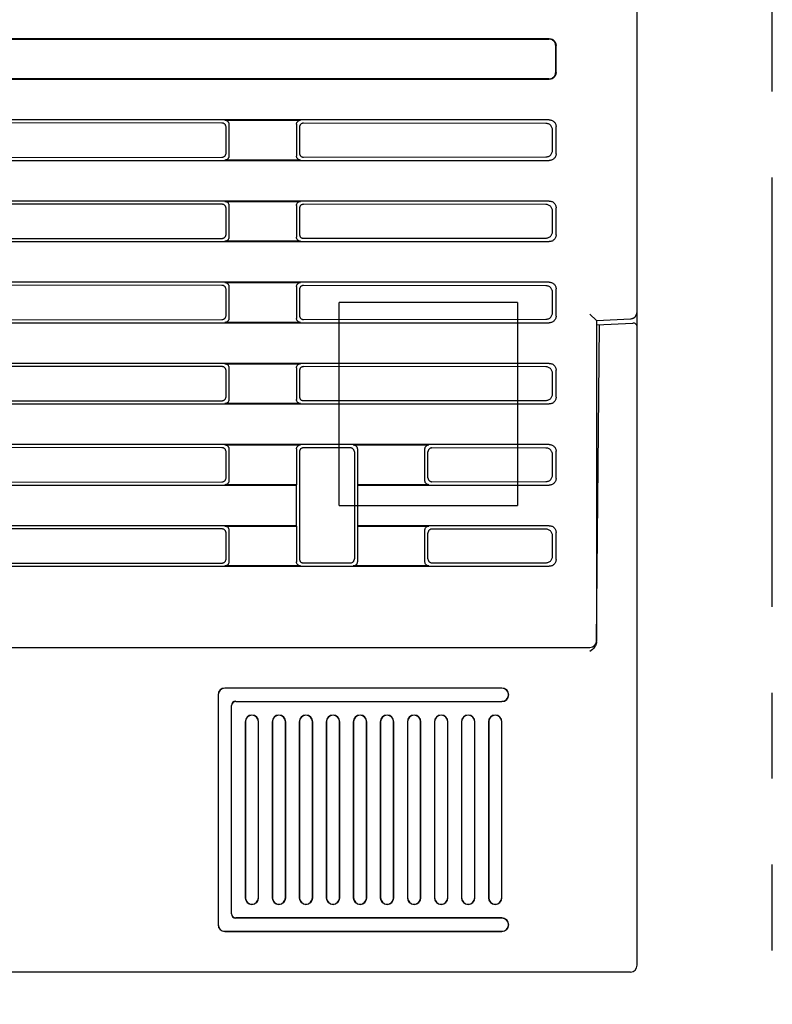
# Model space of a CAD drawing. Header units: millimetres. Extents: x 35 to 881, y -220 to 647.
# Tile 9 of 41: x 149 to 205, y 147 to 220. Entities that reach past the tile are written whole.
import ezdxf

# ---------------------------------------------------------------- set-up
doc = ezdxf.new("R2010")
doc.units = ezdxf.units.MM
doc.linetypes.add('PHANTOMX2', pattern=[127, 63.5, -12.7, 12.7, -12.7, 12.7, -12.7])
for name, color, linetype in [('10', 3, 'CONTINUOUS'), ('17', 6, 'CONTINUOUS'), ('18', 1, 'PHANTOMX2')]:
    doc.layers.add(name, color=color, linetype=linetype)

msp = doc.modelspace()

# ---------------------------------------------------------------- linework, layer by layer
at = {"layer": '10'}
for p, q in [((194.515, 150.074), (194.515, 277.074)), ((188.017, 218.574), (93.813, 218.574)), ((103.016, 218.547), (187.99, 218.547)), ((188.489, 216.098), (188.489, 218.049)), ((188.515, 216.072), (188.515, 218.075)), ((93.813, 215.574), (188.017, 215.574)), ((187.99, 215.6), (103.016, 215.6)), ((188.017, 212.574), (93.813, 212.574)), ((164.016, 212.547), (169.614, 212.547)), ((163.803, 212.334), (139.308, 212.353)), ((164.102, 210.112), (164.102, 212.035)), ((164.315, 212.248), (164.315, 209.899)), ((169.315, 212.248), (169.315, 209.899)), ((169.532, 212.031), (169.532, 210.116)), ((187.759, 212.316), (169.831, 212.33)), ((188.257, 210.329), (188.257, 211.818)), ((188.515, 210.072), (188.515, 212.075)), ((139.308, 209.794), (163.803, 209.813)), ((169.831, 209.817), (187.759, 209.831)), ((93.813, 209.574), (188.017, 209.574)), ((169.614, 209.6), (164.016, 209.6)), ((188.017, 206.574), (93.813, 206.574)), ((163.803, 206.334), (139.308, 206.353)), ((164.016, 206.547), (169.614, 206.547)), ((164.102, 204.112), (164.102, 206.035)), ((164.315, 206.248), (164.315, 203.899)), ((169.315, 206.248), (169.315, 203.899)), ((169.532, 206.031), (169.532, 204.116)), ((187.759, 206.316), (169.831, 206.33)), ((188.515, 204.072), (188.515, 206.075)), ((188.257, 204.329), (188.257, 205.818)), ((139.308, 203.794), (163.803, 203.813)), ((169.831, 203.817), (187.759, 203.831)), ((93.813, 203.574), (188.017, 203.574)), ((169.614, 203.6), (164.016, 203.6)), ((188.017, 200.574), (93.813, 200.574)), ((163.803, 200.334), (139.308, 200.353)), ((164.016, 200.547), (169.614, 200.547)), ((164.315, 200.248), (164.315, 197.899)), ((169.315, 200.248), (169.315, 197.899)), ((187.759, 200.316), (169.831, 200.33)), ((164.102, 198.112), (164.102, 200.035)), ((169.532, 200.031), (169.532, 198.116)), ((188.257, 198.329), (188.257, 199.818)), ((188.515, 198.072), (188.515, 200.075)), ((191.015, 198.211), (191.515, 197.736)), ((194.511, 198.306), (194.515, 198.368)), ((93.813, 197.574), (188.017, 197.574)), ((139.308, 197.794), (163.803, 197.813)), ((169.614, 197.6), (164.016, 197.6)), ((169.831, 197.817), (187.759, 197.831)), ((191.515, 197.736), (194.041, 197.868)), ((191.515, 197.736), (191.515, 174.065)), ((191.515, 197.416), (194.199, 197.557)), ((191.519, 174.011), (191.723, 197.427)), ((188.017, 194.574), (93.813, 194.574)), ((163.803, 194.334), (139.308, 194.353)), ((164.016, 194.547), (169.614, 194.547)), ((164.102, 192.112), (164.102, 194.035)), ((164.315, 194.248), (164.315, 191.899)), ((169.315, 194.248), (169.315, 191.899)), ((169.532, 194.031), (169.532, 192.116)), ((187.759, 194.316), (169.831, 194.33)), ((188.257, 192.329), (188.257, 193.818)), ((188.515, 192.072), (188.515, 194.075)), ((93.813, 191.574), (188.017, 191.574)), ((139.308, 191.794), (163.803, 191.813)), ((169.614, 191.6), (164.016, 191.6)), ((169.831, 191.817), (187.759, 191.831)), ((188.017, 188.574), (93.813, 188.574)), ((164.016, 188.547), (169.614, 188.547)), ((173.516, 188.547), (179.114, 188.547)), ((163.803, 188.334), (139.308, 188.353)), ((164.102, 186.112), (164.102, 188.035)), ((164.315, 188.248), (164.315, 185.899)), ((169.315, 188.248), (169.315, 185.6)), ((169.532, 188.031), (169.532, 180.116)), ((173.296, 188.327), (169.831, 188.33)), ((173.594, 188.028), (173.594, 180.119)), ((173.815, 188.248), (173.815, 185.6)), ((178.815, 185.899), (178.815, 188.248)), ((179.039, 186.123), (179.039, 188.024)), ((187.759, 188.316), (179.338, 188.323)), ((188.257, 186.329), (188.257, 187.818)), ((188.515, 186.072), (188.515, 188.075)), ((139.308, 185.794), (163.803, 185.813)), ((179.338, 185.825), (187.759, 185.831)), ((93.813, 185.574), (169.289, 185.574)), ((169.315, 185.6), (164.016, 185.6)), ((169.315, 185.6), (169.289, 185.574)), ((169.289, 185.574), (169.289, 182.574)), ((179.114, 185.6), (173.815, 185.6)), ((173.815, 185.6), (173.841, 185.574)), ((173.841, 185.574), (188.017, 185.574)), ((173.841, 182.574), (173.841, 185.574)), ((169.289, 182.574), (93.813, 182.574)), ((163.803, 182.334), (139.308, 182.353)), ((164.016, 182.547), (169.315, 182.547)), ((164.102, 180.112), (164.102, 182.035)), ((164.315, 182.248), (164.315, 179.899)), ((169.315, 182.547), (169.289, 182.574)), ((169.315, 182.547), (169.315, 179.899)), ((173.815, 182.547), (173.841, 182.574)), ((173.815, 182.547), (179.114, 182.547)), ((173.815, 182.547), (173.815, 179.899)), ((188.017, 182.574), (173.841, 182.574)), ((178.815, 179.899), (178.815, 182.248)), ((179.039, 180.123), (179.039, 182.024)), ((187.759, 182.316), (179.338, 182.323)), ((188.515, 180.072), (188.515, 182.075)), ((188.257, 180.329), (188.257, 181.818)), ((139.308, 179.794), (163.803, 179.813)), ((169.831, 179.817), (173.296, 179.82)), ((179.338, 179.825), (187.759, 179.831)), ((93.813, 179.574), (188.017, 179.574)), ((169.614, 179.6), (164.016, 179.6)), ((179.114, 179.6), (173.516, 179.6)), ((102.122, 173.574), (191.019, 173.574)), ((191.462, 173.842), (191.472, 173.861)), ((184.515, 170.574), (164.015, 170.574)), ((184.515, 170.558), (164.015, 170.558)), ((163.515, 170.074), (163.515, 153.074)), ((163.531, 170.074), (163.531, 153.074)), ((164.499, 153.874), (164.499, 169.274)), ((164.515, 153.874), (164.515, 169.274)), ((164.815, 169.589), (184.515, 169.589)), ((164.815, 169.574), (184.515, 169.574)), ((165.515, 168.074), (165.515, 155.074)), ((165.531, 168.074), (165.531, 155.074)), ((166.499, 155.074), (166.499, 168.074)), ((166.515, 155.074), (166.515, 168.074)), ((167.515, 168.074), (167.515, 155.074)), ((167.531, 168.074), (167.531, 155.074)), ((168.499, 155.074), (168.499, 168.074)), ((168.515, 155.074), (168.515, 168.074)), ((169.515, 168.074), (169.515, 155.074)), ((169.531, 168.074), (169.531, 155.074)), ((170.499, 155.074), (170.499, 168.074)), ((170.515, 155.074), (170.515, 168.074)), ((171.515, 168.074), (171.515, 155.074)), ((171.531, 168.074), (171.531, 155.074)), ((172.499, 155.074), (172.499, 168.074)), ((172.515, 155.074), (172.515, 168.074)), ((173.515, 168.074), (173.515, 155.074)), ((173.531, 168.074), (173.531, 155.074)), ((174.499, 155.074), (174.499, 168.074)), ((174.515, 155.074), (174.515, 168.074)), ((175.515, 168.074), (175.515, 155.074)), ((175.531, 168.074), (175.531, 155.074)), ((176.499, 155.074), (176.499, 168.074)), ((176.515, 155.074), (176.515, 168.074)), ((177.515, 168.074), (177.515, 155.074)), ((177.531, 168.074), (177.531, 155.074)), ((178.499, 155.074), (178.499, 168.074)), ((178.515, 155.074), (178.515, 168.074)), ((179.515, 168.074), (179.515, 155.074)), ((179.531, 168.074), (179.531, 155.074)), ((180.499, 155.074), (180.499, 168.074)), ((180.515, 155.074), (180.515, 168.074)), ((181.515, 168.074), (181.515, 155.074)), ((181.531, 168.074), (181.531, 155.074)), ((182.499, 155.074), (182.499, 168.074)), ((182.515, 155.074), (182.515, 168.074)), ((183.515, 168.074), (183.515, 155.074)), ((183.531, 168.074), (183.531, 155.074)), ((184.499, 155.074), (184.499, 168.074)), ((184.515, 155.074), (184.515, 168.074)), ((184.515, 153.574), (164.815, 153.574)), ((184.515, 153.558), (164.815, 153.558)), ((164.015, 152.589), (184.515, 152.589)), ((164.015, 152.574), (184.515, 152.574)), ((194.015, 149.574), (100.969, 149.574))]:
    msp.add_line(p, q, dxfattribs=at)
for points in [[(188.489, 218.049), (188.486, 218.102), (188.478, 218.153), (188.464, 218.204), (188.445, 218.252), (188.422, 218.299), (188.394, 218.342), (188.361, 218.383), (188.324, 218.42), (188.284, 218.452), (188.24, 218.481), (188.194, 218.504), (188.145, 218.523), (188.094, 218.536), (188.043, 218.545), (187.99, 218.547)], [(188.017, 218.574), (188.069, 218.571), (188.121, 218.563), (188.171, 218.549), (188.22, 218.53), (188.266, 218.507), (188.31, 218.479), (188.35, 218.446), (188.387, 218.409), (188.42, 218.369), (188.448, 218.325), (188.472, 218.279), (188.49, 218.23), (188.504, 218.179), (188.512, 218.128), (188.515, 218.075)], [(187.99, 215.6), (188.043, 215.603), (188.094, 215.611), (188.145, 215.624), (188.194, 215.643), (188.24, 215.667), (188.284, 215.695), (188.324, 215.728), (188.361, 215.764), (188.394, 215.805), (188.422, 215.848), (188.445, 215.895), (188.464, 215.943), (188.478, 215.994), (188.486, 216.046), (188.489, 216.098)], [(188.515, 216.072), (188.512, 216.019), (188.504, 215.968), (188.49, 215.917), (188.472, 215.869), (188.448, 215.822), (188.42, 215.779), (188.387, 215.738), (188.35, 215.701), (188.31, 215.669), (188.266, 215.64), (188.22, 215.617), (188.171, 215.598), (188.121, 215.584), (188.069, 215.576), (188.017, 215.574)], [(164.016, 212.547), (164.05, 212.545), (164.083, 212.54), (164.115, 212.531), (164.146, 212.518), (164.175, 212.502), (164.202, 212.482), (164.227, 212.46), (164.25, 212.435), (164.269, 212.408), (164.285, 212.378), (164.298, 212.347), (164.307, 212.315), (164.313, 212.282), (164.315, 212.248)], [(169.315, 212.248), (169.317, 212.282), (169.322, 212.315), (169.332, 212.347), (169.344, 212.378), (169.361, 212.408), (169.38, 212.435), (169.402, 212.46), (169.427, 212.482), (169.454, 212.502), (169.484, 212.518), (169.515, 212.531), (169.547, 212.54), (169.58, 212.545), (169.614, 212.547)], [(188.017, 212.574), (188.069, 212.571), (188.121, 212.563), (188.171, 212.549), (188.22, 212.53), (188.266, 212.507), (188.31, 212.479), (188.35, 212.446), (188.387, 212.409), (188.42, 212.369), (188.448, 212.325), (188.472, 212.279), (188.49, 212.23), (188.504, 212.179), (188.512, 212.128), (188.515, 212.075)], [(164.102, 212.035), (164.1, 212.069), (164.094, 212.102), (164.085, 212.134), (164.072, 212.165), (164.056, 212.195), (164.037, 212.222), (164.014, 212.247), (163.989, 212.269), (163.962, 212.289), (163.933, 212.305), (163.902, 212.318), (163.87, 212.327), (163.837, 212.333), (163.803, 212.334)], [(169.831, 212.33), (169.797, 212.328), (169.764, 212.322), (169.732, 212.313), (169.701, 212.3), (169.672, 212.284), (169.644, 212.265), (169.619, 212.243), (169.597, 212.218), (169.578, 212.19), (169.562, 212.161), (169.549, 212.13), (169.54, 212.098), (169.534, 212.065), (169.532, 212.031)], [(188.257, 211.818), (188.254, 211.87), (188.246, 211.922), (188.233, 211.972), (188.214, 212.021), (188.19, 212.067), (188.162, 212.111), (188.129, 212.151), (188.093, 212.188), (188.052, 212.221), (188.009, 212.249), (187.962, 212.273), (187.914, 212.292), (187.863, 212.305), (187.812, 212.313), (187.759, 212.316)], [(163.803, 209.813), (163.837, 209.815), (163.87, 209.82), (163.902, 209.83), (163.933, 209.842), (163.962, 209.859), (163.989, 209.878), (164.014, 209.9), (164.037, 209.925), (164.056, 209.952), (164.072, 209.982), (164.085, 210.013), (164.094, 210.045), (164.1, 210.078), (164.102, 210.112)], [(164.315, 209.899), (164.313, 209.865), (164.307, 209.832), (164.298, 209.8), (164.285, 209.769), (164.269, 209.739), (164.25, 209.712), (164.227, 209.687), (164.202, 209.665), (164.175, 209.646), (164.146, 209.629), (164.115, 209.617), (164.083, 209.607), (164.05, 209.602), (164.016, 209.6)], [(169.614, 209.6), (169.58, 209.602), (169.547, 209.607), (169.515, 209.617), (169.484, 209.629), (169.454, 209.646), (169.427, 209.665), (169.402, 209.687), (169.38, 209.712), (169.361, 209.739), (169.344, 209.769), (169.332, 209.8), (169.322, 209.832), (169.317, 209.865), (169.315, 209.899)], [(169.532, 210.116), (169.534, 210.082), (169.54, 210.049), (169.549, 210.017), (169.562, 209.986), (169.578, 209.957), (169.597, 209.929), (169.619, 209.905), (169.644, 209.882), (169.672, 209.863), (169.701, 209.847), (169.732, 209.834), (169.764, 209.825), (169.797, 209.819), (169.831, 209.817)], [(187.759, 209.831), (187.812, 209.834), (187.863, 209.842), (187.914, 209.855), (187.962, 209.874), (188.009, 209.898), (188.052, 209.926), (188.093, 209.959), (188.129, 209.996), (188.162, 210.036), (188.19, 210.08), (188.214, 210.126), (188.233, 210.175), (188.246, 210.225), (188.254, 210.277), (188.257, 210.329)], [(188.515, 210.072), (188.512, 210.019), (188.504, 209.968), (188.49, 209.917), (188.472, 209.869), (188.448, 209.822), (188.42, 209.779), (188.387, 209.738), (188.35, 209.701), (188.31, 209.669), (188.266, 209.64), (188.22, 209.617), (188.171, 209.598), (188.121, 209.584), (188.069, 209.576), (188.017, 209.574)], [(164.102, 206.035), (164.1, 206.069), (164.094, 206.102), (164.085, 206.134), (164.072, 206.165), (164.056, 206.195), (164.037, 206.222), (164.014, 206.247), (163.989, 206.269), (163.962, 206.289), (163.933, 206.305), (163.902, 206.318), (163.87, 206.327), (163.837, 206.333), (163.803, 206.334)], [(164.016, 206.547), (164.05, 206.545), (164.083, 206.54), (164.115, 206.531), (164.146, 206.518), (164.175, 206.502), (164.202, 206.482), (164.227, 206.46), (164.25, 206.435), (164.269, 206.408), (164.285, 206.378), (164.298, 206.347), (164.307, 206.315), (164.313, 206.282), (164.315, 206.248)], [(169.315, 206.248), (169.317, 206.282), (169.322, 206.315), (169.332, 206.347), (169.344, 206.378), (169.361, 206.408), (169.38, 206.435), (169.402, 206.46), (169.427, 206.482), (169.454, 206.502), (169.484, 206.518), (169.515, 206.531), (169.547, 206.54), (169.58, 206.545), (169.614, 206.547)], [(169.831, 206.33), (169.797, 206.328), (169.764, 206.322), (169.732, 206.313), (169.701, 206.3), (169.672, 206.284), (169.644, 206.265), (169.619, 206.243), (169.597, 206.218), (169.578, 206.19), (169.562, 206.161), (169.549, 206.13), (169.54, 206.098), (169.534, 206.065), (169.532, 206.031)], [(188.257, 205.818), (188.254, 205.87), (188.246, 205.922), (188.233, 205.972), (188.214, 206.021), (188.19, 206.067), (188.162, 206.111), (188.129, 206.151), (188.093, 206.188), (188.052, 206.221), (188.009, 206.249), (187.962, 206.273), (187.914, 206.292), (187.863, 206.305), (187.812, 206.313), (187.759, 206.316)], [(188.017, 206.574), (188.069, 206.571), (188.121, 206.563), (188.171, 206.549), (188.22, 206.53), (188.266, 206.507), (188.31, 206.479), (188.35, 206.446), (188.387, 206.409), (188.42, 206.369), (188.448, 206.325), (188.472, 206.279), (188.49, 206.23), (188.504, 206.179), (188.512, 206.128), (188.515, 206.075)], [(163.803, 203.813), (163.837, 203.815), (163.87, 203.82), (163.902, 203.83), (163.933, 203.842), (163.962, 203.859), (163.989, 203.878), (164.014, 203.9), (164.037, 203.925), (164.056, 203.952), (164.072, 203.982), (164.085, 204.013), (164.094, 204.045), (164.1, 204.078), (164.102, 204.112)], [(164.315, 203.899), (164.313, 203.865), (164.307, 203.832), (164.298, 203.8), (164.285, 203.769), (164.269, 203.739), (164.25, 203.712), (164.227, 203.687), (164.202, 203.665), (164.175, 203.646), (164.146, 203.629), (164.115, 203.617), (164.083, 203.607), (164.05, 203.602), (164.016, 203.6)], [(169.614, 203.6), (169.58, 203.602), (169.547, 203.607), (169.515, 203.617), (169.484, 203.629), (169.454, 203.646), (169.427, 203.665), (169.402, 203.687), (169.38, 203.712), (169.361, 203.739), (169.344, 203.769), (169.332, 203.8), (169.322, 203.832), (169.317, 203.865), (169.315, 203.899)], [(169.532, 204.116), (169.534, 204.082), (169.54, 204.049), (169.549, 204.017), (169.562, 203.986), (169.578, 203.957), (169.597, 203.929), (169.619, 203.905), (169.644, 203.882), (169.672, 203.863), (169.701, 203.847), (169.732, 203.834), (169.764, 203.825), (169.797, 203.819), (169.831, 203.817)], [(187.759, 203.831), (187.812, 203.834), (187.863, 203.842), (187.914, 203.855), (187.962, 203.874), (188.009, 203.898), (188.052, 203.926), (188.093, 203.959), (188.129, 203.996), (188.162, 204.036), (188.19, 204.08), (188.214, 204.126), (188.233, 204.175), (188.246, 204.225), (188.254, 204.277), (188.257, 204.329)], [(188.515, 204.072), (188.512, 204.019), (188.504, 203.968), (188.49, 203.917), (188.472, 203.869), (188.448, 203.822), (188.42, 203.779), (188.387, 203.738), (188.35, 203.701), (188.31, 203.669), (188.266, 203.64), (188.22, 203.617), (188.171, 203.598), (188.121, 203.584), (188.069, 203.576), (188.017, 203.574)], [(164.102, 200.035), (164.1, 200.069), (164.094, 200.102), (164.085, 200.134), (164.072, 200.165), (164.056, 200.195), (164.037, 200.222), (164.014, 200.247), (163.989, 200.269), (163.962, 200.289), (163.933, 200.305), (163.902, 200.318), (163.87, 200.327), (163.837, 200.333), (163.803, 200.334)], [(164.016, 200.547), (164.05, 200.545), (164.083, 200.54), (164.115, 200.531), (164.146, 200.518), (164.175, 200.502), (164.202, 200.482), (164.227, 200.46), (164.25, 200.435), (164.269, 200.408), (164.285, 200.378), (164.298, 200.347), (164.307, 200.315), (164.313, 200.282), (164.315, 200.248)], [(169.315, 200.248), (169.317, 200.282), (169.322, 200.315), (169.332, 200.347), (169.344, 200.378), (169.361, 200.408), (169.38, 200.435), (169.402, 200.46), (169.427, 200.482), (169.454, 200.502), (169.484, 200.518), (169.515, 200.531), (169.547, 200.54), (169.58, 200.545), (169.614, 200.547)], [(169.831, 200.33), (169.797, 200.328), (169.764, 200.322), (169.732, 200.313), (169.701, 200.3), (169.672, 200.284), (169.644, 200.265), (169.619, 200.243), (169.597, 200.218), (169.578, 200.19), (169.562, 200.161), (169.549, 200.13), (169.54, 200.098), (169.534, 200.065), (169.532, 200.031)], [(188.257, 199.818), (188.254, 199.87), (188.246, 199.922), (188.233, 199.972), (188.214, 200.021), (188.19, 200.067), (188.162, 200.111), (188.129, 200.151), (188.093, 200.188), (188.052, 200.221), (188.009, 200.249), (187.962, 200.273), (187.914, 200.292), (187.863, 200.305), (187.812, 200.313), (187.759, 200.316)], [(188.017, 200.574), (188.069, 200.571), (188.121, 200.563), (188.171, 200.549), (188.22, 200.53), (188.266, 200.507), (188.31, 200.479), (188.35, 200.446), (188.387, 200.409), (188.42, 200.369), (188.448, 200.325), (188.472, 200.279), (188.49, 200.23), (188.504, 200.179), (188.512, 200.128), (188.515, 200.075)], [(163.803, 197.813), (163.837, 197.815), (163.87, 197.82), (163.902, 197.83), (163.933, 197.842), (163.962, 197.859), (163.989, 197.878), (164.014, 197.9), (164.037, 197.925), (164.056, 197.952), (164.072, 197.982), (164.085, 198.013), (164.094, 198.045), (164.1, 198.078), (164.102, 198.112)], [(169.532, 198.116), (169.534, 198.082), (169.54, 198.049), (169.549, 198.017), (169.562, 197.986), (169.578, 197.957), (169.597, 197.929), (169.619, 197.905), (169.644, 197.882), (169.672, 197.863), (169.701, 197.847), (169.732, 197.834), (169.764, 197.825), (169.797, 197.819), (169.831, 197.817)], [(187.759, 197.831), (187.812, 197.834), (187.863, 197.842), (187.914, 197.855), (187.962, 197.874), (188.009, 197.898), (188.052, 197.926), (188.093, 197.959), (188.129, 197.996), (188.162, 198.036), (188.19, 198.08), (188.214, 198.126), (188.233, 198.175), (188.246, 198.225), (188.254, 198.277), (188.257, 198.329)], [(188.515, 198.072), (188.512, 198.019), (188.504, 197.968), (188.49, 197.917), (188.472, 197.869), (188.448, 197.822), (188.42, 197.779), (188.387, 197.738), (188.35, 197.701), (188.31, 197.669), (188.266, 197.64), (188.22, 197.617), (188.171, 197.598), (188.121, 197.584), (188.069, 197.576), (188.017, 197.574)], [(194.041, 197.868), (194.081, 197.872), (194.122, 197.879), (194.162, 197.89), (194.203, 197.904), (194.243, 197.923), (194.283, 197.946), (194.322, 197.973), (194.36, 198.006), (194.396, 198.044), (194.429, 198.087), (194.458, 198.136), (194.482, 198.189), (194.5, 198.246), (194.511, 198.306)], [(164.315, 197.899), (164.313, 197.865), (164.307, 197.832), (164.298, 197.8), (164.285, 197.769), (164.269, 197.739), (164.25, 197.712), (164.227, 197.687), (164.202, 197.665), (164.175, 197.646), (164.146, 197.629), (164.115, 197.617), (164.083, 197.607), (164.05, 197.602), (164.016, 197.6)], [(169.614, 197.6), (169.58, 197.602), (169.547, 197.607), (169.515, 197.617), (169.484, 197.629), (169.454, 197.646), (169.427, 197.665), (169.402, 197.687), (169.38, 197.712), (169.361, 197.739), (169.344, 197.769), (169.332, 197.8), (169.322, 197.832), (169.317, 197.865), (169.315, 197.899)], [(164.016, 194.547), (164.05, 194.545), (164.083, 194.54), (164.115, 194.531), (164.146, 194.518), (164.175, 194.502), (164.202, 194.482), (164.227, 194.46), (164.25, 194.435), (164.269, 194.408), (164.285, 194.378), (164.298, 194.347), (164.307, 194.315), (164.313, 194.282), (164.315, 194.248)], [(169.315, 194.248), (169.317, 194.282), (169.322, 194.315), (169.332, 194.347), (169.344, 194.378), (169.361, 194.408), (169.38, 194.435), (169.402, 194.46), (169.427, 194.482), (169.454, 194.502), (169.484, 194.518), (169.515, 194.531), (169.547, 194.54), (169.58, 194.545), (169.614, 194.547)], [(188.017, 194.574), (188.069, 194.571), (188.121, 194.563), (188.171, 194.549), (188.22, 194.53), (188.266, 194.507), (188.31, 194.479), (188.35, 194.446), (188.387, 194.409), (188.42, 194.369), (188.448, 194.325), (188.472, 194.279), (188.49, 194.23), (188.504, 194.179), (188.512, 194.128), (188.515, 194.075)], [(164.102, 194.035), (164.1, 194.069), (164.094, 194.102), (164.085, 194.134), (164.072, 194.165), (164.056, 194.195), (164.037, 194.222), (164.014, 194.247), (163.989, 194.269), (163.962, 194.289), (163.933, 194.305), (163.902, 194.318), (163.87, 194.327), (163.837, 194.333), (163.803, 194.334)], [(169.831, 194.33), (169.797, 194.328), (169.764, 194.322), (169.732, 194.313), (169.701, 194.3), (169.672, 194.284), (169.644, 194.265), (169.619, 194.243), (169.597, 194.218), (169.578, 194.19), (169.562, 194.161), (169.549, 194.13), (169.54, 194.098), (169.534, 194.065), (169.532, 194.031)], [(188.257, 193.818), (188.254, 193.87), (188.246, 193.922), (188.233, 193.972), (188.214, 194.021), (188.19, 194.067), (188.162, 194.111), (188.129, 194.151), (188.093, 194.188), (188.052, 194.221), (188.009, 194.249), (187.962, 194.273), (187.914, 194.292), (187.863, 194.305), (187.812, 194.313), (187.759, 194.316)], [(187.759, 191.831), (187.812, 191.834), (187.863, 191.842), (187.914, 191.855), (187.962, 191.874), (188.009, 191.898), (188.052, 191.926), (188.093, 191.959), (188.129, 191.996), (188.162, 192.036), (188.19, 192.08), (188.214, 192.126), (188.233, 192.175), (188.246, 192.225), (188.254, 192.277), (188.257, 192.329)], [(163.803, 191.813), (163.837, 191.815), (163.87, 191.82), (163.902, 191.83), (163.933, 191.842), (163.962, 191.859), (163.989, 191.878), (164.014, 191.9), (164.037, 191.925), (164.056, 191.952), (164.072, 191.982), (164.085, 192.013), (164.094, 192.045), (164.1, 192.078), (164.102, 192.112)], [(164.315, 191.899), (164.313, 191.865), (164.307, 191.832), (164.298, 191.8), (164.285, 191.769), (164.269, 191.739), (164.25, 191.712), (164.227, 191.687), (164.202, 191.665), (164.175, 191.646), (164.146, 191.629), (164.115, 191.617), (164.083, 191.607), (164.05, 191.602), (164.016, 191.6)], [(169.614, 191.6), (169.58, 191.602), (169.547, 191.607), (169.515, 191.617), (169.484, 191.629), (169.454, 191.646), (169.427, 191.665), (169.402, 191.687), (169.38, 191.712), (169.361, 191.739), (169.344, 191.769), (169.332, 191.8), (169.322, 191.832), (169.317, 191.865), (169.315, 191.899)], [(169.532, 192.116), (169.534, 192.082), (169.54, 192.049), (169.549, 192.017), (169.562, 191.986), (169.578, 191.957), (169.597, 191.929), (169.619, 191.905), (169.644, 191.882), (169.672, 191.863), (169.701, 191.847), (169.732, 191.834), (169.764, 191.825), (169.797, 191.819), (169.831, 191.817)], [(188.515, 192.072), (188.512, 192.019), (188.504, 191.968), (188.49, 191.917), (188.472, 191.869), (188.448, 191.822), (188.42, 191.779), (188.387, 191.738), (188.35, 191.701), (188.31, 191.669), (188.266, 191.64), (188.22, 191.617), (188.171, 191.598), (188.121, 191.584), (188.069, 191.576), (188.017, 191.574)], [(164.016, 188.547), (164.05, 188.545), (164.083, 188.54), (164.115, 188.531), (164.146, 188.518), (164.175, 188.502), (164.202, 188.482), (164.227, 188.46), (164.25, 188.435), (164.269, 188.408), (164.285, 188.378), (164.298, 188.347), (164.307, 188.315), (164.313, 188.282), (164.315, 188.248)], [(169.315, 188.248), (169.317, 188.282), (169.322, 188.315), (169.332, 188.347), (169.344, 188.378), (169.361, 188.408), (169.38, 188.435), (169.402, 188.46), (169.427, 188.482), (169.454, 188.502), (169.484, 188.518), (169.515, 188.531), (169.547, 188.54), (169.58, 188.545), (169.614, 188.547)], [(173.516, 188.547), (173.55, 188.545), (173.583, 188.54), (173.615, 188.531), (173.646, 188.518), (173.675, 188.502), (173.702, 188.482), (173.727, 188.46), (173.75, 188.435), (173.769, 188.408), (173.785, 188.378), (173.798, 188.347), (173.807, 188.315), (173.813, 188.282), (173.815, 188.248)], [(178.815, 188.248), (178.817, 188.282), (178.822, 188.315), (178.832, 188.347), (178.844, 188.378), (178.861, 188.408), (178.88, 188.435), (178.902, 188.46), (178.927, 188.482), (178.954, 188.502), (178.984, 188.518), (179.015, 188.531), (179.047, 188.54), (179.08, 188.545), (179.114, 188.547)], [(188.017, 188.574), (188.069, 188.571), (188.121, 188.563), (188.171, 188.549), (188.22, 188.53), (188.266, 188.507), (188.31, 188.479), (188.35, 188.446), (188.387, 188.409), (188.42, 188.369), (188.448, 188.325), (188.472, 188.279), (188.49, 188.23), (188.504, 188.179), (188.512, 188.128), (188.515, 188.075)], [(164.102, 188.035), (164.1, 188.069), (164.094, 188.102), (164.085, 188.134), (164.072, 188.165), (164.056, 188.195), (164.037, 188.222), (164.014, 188.247), (163.989, 188.269), (163.962, 188.289), (163.933, 188.305), (163.902, 188.318), (163.87, 188.327), (163.837, 188.333), (163.803, 188.334)], [(169.831, 188.33), (169.797, 188.328), (169.764, 188.322), (169.732, 188.313), (169.701, 188.3), (169.672, 188.284), (169.644, 188.265), (169.619, 188.243), (169.597, 188.218), (169.578, 188.19), (169.562, 188.161), (169.549, 188.13), (169.54, 188.098), (169.534, 188.065), (169.532, 188.031)], [(173.594, 188.028), (173.593, 188.062), (173.587, 188.095), (173.578, 188.127), (173.565, 188.158), (173.549, 188.187), (173.529, 188.215), (173.507, 188.24), (173.482, 188.262), (173.455, 188.281), (173.426, 188.298), (173.395, 188.31), (173.363, 188.32), (173.329, 188.325), (173.296, 188.327)], [(179.338, 188.323), (179.305, 188.321), (179.272, 188.315), (179.239, 188.306), (179.208, 188.293), (179.179, 188.277), (179.152, 188.258), (179.127, 188.235), (179.104, 188.21), (179.085, 188.183), (179.069, 188.154), (179.056, 188.123), (179.047, 188.091), (179.041, 188.058), (179.039, 188.024)], [(188.257, 187.818), (188.254, 187.87), (188.246, 187.922), (188.233, 187.972), (188.214, 188.021), (188.19, 188.067), (188.162, 188.111), (188.129, 188.151), (188.093, 188.188), (188.052, 188.221), (188.009, 188.249), (187.962, 188.273), (187.914, 188.292), (187.863, 188.305), (187.812, 188.313), (187.759, 188.316)], [(163.803, 185.813), (163.837, 185.815), (163.87, 185.82), (163.902, 185.83), (163.933, 185.842), (163.962, 185.859), (163.989, 185.878), (164.014, 185.9), (164.037, 185.925), (164.056, 185.952), (164.072, 185.982), (164.085, 186.013), (164.094, 186.045), (164.1, 186.078), (164.102, 186.112)], [(164.315, 185.899), (164.313, 185.865), (164.307, 185.832), (164.298, 185.8), (164.285, 185.769), (164.269, 185.739), (164.25, 185.712), (164.227, 185.687), (164.202, 185.665), (164.175, 185.646), (164.146, 185.629), (164.115, 185.617), (164.083, 185.607), (164.05, 185.602), (164.016, 185.6)], [(179.114, 185.6), (179.08, 185.602), (179.047, 185.607), (179.015, 185.617), (178.984, 185.629), (178.954, 185.646), (178.927, 185.665), (178.902, 185.687), (178.88, 185.712), (178.861, 185.739), (178.844, 185.769), (178.832, 185.8), (178.822, 185.832), (178.817, 185.865), (178.815, 185.899)], [(179.039, 186.123), (179.041, 186.09), (179.047, 186.056), (179.056, 186.024), (179.069, 185.993), (179.085, 185.964), (179.104, 185.937), (179.127, 185.912), (179.152, 185.89), (179.179, 185.87), (179.208, 185.854), (179.239, 185.841), (179.272, 185.832), (179.305, 185.826), (179.338, 185.825)], [(187.759, 185.831), (187.812, 185.834), (187.863, 185.842), (187.914, 185.855), (187.962, 185.874), (188.009, 185.898), (188.052, 185.926), (188.093, 185.959), (188.129, 185.996), (188.162, 186.036), (188.19, 186.08), (188.214, 186.126), (188.233, 186.175), (188.246, 186.225), (188.254, 186.277), (188.257, 186.329)], [(188.515, 186.072), (188.512, 186.019), (188.504, 185.968), (188.49, 185.917), (188.472, 185.869), (188.448, 185.822), (188.42, 185.779), (188.387, 185.738), (188.35, 185.701), (188.31, 185.669), (188.266, 185.64), (188.22, 185.617), (188.171, 185.598), (188.121, 185.584), (188.069, 185.576), (188.017, 185.574)], [(164.102, 182.035), (164.1, 182.069), (164.094, 182.102), (164.085, 182.134), (164.072, 182.165), (164.056, 182.195), (164.037, 182.222), (164.014, 182.247), (163.989, 182.269), (163.962, 182.289), (163.933, 182.305), (163.902, 182.318), (163.87, 182.327), (163.837, 182.333), (163.803, 182.334)], [(164.016, 182.547), (164.05, 182.545), (164.083, 182.54), (164.115, 182.531), (164.146, 182.518), (164.175, 182.502), (164.202, 182.482), (164.227, 182.46), (164.25, 182.435), (164.269, 182.408), (164.285, 182.378), (164.298, 182.347), (164.307, 182.315), (164.313, 182.282), (164.315, 182.248)], [(178.815, 182.248), (178.817, 182.282), (178.822, 182.315), (178.832, 182.347), (178.844, 182.378), (178.861, 182.408), (178.88, 182.435), (178.902, 182.46), (178.927, 182.482), (178.954, 182.502), (178.984, 182.518), (179.015, 182.531), (179.047, 182.54), (179.08, 182.545), (179.114, 182.547)], [(179.338, 182.323), (179.305, 182.321), (179.272, 182.315), (179.239, 182.306), (179.208, 182.293), (179.179, 182.277), (179.152, 182.258), (179.127, 182.235), (179.104, 182.21), (179.085, 182.183), (179.069, 182.154), (179.056, 182.123), (179.047, 182.091), (179.041, 182.058), (179.039, 182.024)], [(188.257, 181.818), (188.254, 181.87), (188.246, 181.922), (188.233, 181.972), (188.214, 182.021), (188.19, 182.067), (188.162, 182.111), (188.129, 182.151), (188.093, 182.188), (188.052, 182.221), (188.009, 182.249), (187.962, 182.273), (187.914, 182.292), (187.863, 182.305), (187.812, 182.313), (187.759, 182.316)], [(188.017, 182.574), (188.069, 182.571), (188.121, 182.563), (188.171, 182.549), (188.22, 182.53), (188.266, 182.507), (188.31, 182.479), (188.35, 182.446), (188.387, 182.409), (188.42, 182.369), (188.448, 182.325), (188.472, 182.279), (188.49, 182.23), (188.504, 182.179), (188.512, 182.128), (188.515, 182.075)], [(163.803, 179.813), (163.837, 179.815), (163.87, 179.82), (163.902, 179.83), (163.933, 179.842), (163.962, 179.859), (163.989, 179.878), (164.014, 179.9), (164.037, 179.925), (164.056, 179.952), (164.072, 179.982), (164.085, 180.013), (164.094, 180.045), (164.1, 180.078), (164.102, 180.112)], [(164.315, 179.899), (164.313, 179.865), (164.307, 179.832), (164.298, 179.8), (164.285, 179.769), (164.269, 179.739), (164.25, 179.712), (164.227, 179.687), (164.202, 179.665), (164.175, 179.646), (164.146, 179.629), (164.115, 179.617), (164.083, 179.607), (164.05, 179.602), (164.016, 179.6)], [(169.614, 179.6), (169.58, 179.602), (169.547, 179.607), (169.515, 179.617), (169.484, 179.629), (169.454, 179.646), (169.427, 179.665), (169.402, 179.687), (169.38, 179.712), (169.361, 179.739), (169.344, 179.769), (169.332, 179.8), (169.322, 179.832), (169.317, 179.865), (169.315, 179.899)], [(169.532, 180.116), (169.534, 180.082), (169.54, 180.049), (169.549, 180.017), (169.562, 179.986), (169.578, 179.957), (169.597, 179.929), (169.619, 179.905), (169.644, 179.882), (169.672, 179.863), (169.701, 179.847), (169.732, 179.834), (169.764, 179.825), (169.797, 179.819), (169.831, 179.817)], [(173.296, 179.82), (173.329, 179.822), (173.363, 179.827), (173.395, 179.837), (173.426, 179.85), (173.455, 179.866), (173.482, 179.885), (173.507, 179.907), (173.529, 179.932), (173.549, 179.96), (173.565, 179.989), (173.578, 180.02), (173.587, 180.052), (173.593, 180.085), (173.594, 180.119)], [(173.815, 179.899), (173.813, 179.865), (173.807, 179.832), (173.798, 179.8), (173.785, 179.769), (173.769, 179.739), (173.75, 179.712), (173.727, 179.687), (173.702, 179.665), (173.675, 179.646), (173.646, 179.629), (173.615, 179.617), (173.583, 179.607), (173.55, 179.602), (173.516, 179.6)], [(179.114, 179.6), (179.08, 179.602), (179.047, 179.607), (179.015, 179.617), (178.984, 179.629), (178.954, 179.646), (178.927, 179.665), (178.902, 179.687), (178.88, 179.712), (178.861, 179.739), (178.844, 179.769), (178.832, 179.8), (178.822, 179.832), (178.817, 179.865), (178.815, 179.899)], [(179.039, 180.123), (179.041, 180.09), (179.047, 180.056), (179.056, 180.024), (179.069, 179.993), (179.085, 179.964), (179.104, 179.937), (179.127, 179.912), (179.152, 179.89), (179.179, 179.87), (179.208, 179.854), (179.239, 179.841), (179.272, 179.832), (179.305, 179.826), (179.338, 179.825)], [(187.759, 179.831), (187.812, 179.834), (187.863, 179.842), (187.914, 179.855), (187.962, 179.874), (188.009, 179.898), (188.052, 179.926), (188.093, 179.959), (188.129, 179.996), (188.162, 180.036), (188.19, 180.08), (188.214, 180.126), (188.233, 180.175), (188.246, 180.225), (188.254, 180.277), (188.257, 180.329)], [(188.515, 180.072), (188.512, 180.019), (188.504, 179.968), (188.49, 179.917), (188.472, 179.869), (188.448, 179.822), (188.42, 179.779), (188.387, 179.738), (188.35, 179.701), (188.31, 179.669), (188.266, 179.64), (188.22, 179.617), (188.171, 179.598), (188.121, 179.584), (188.069, 179.576), (188.017, 179.574)], [(191.519, 174.011), (191.515, 173.951), (191.505, 173.89), (191.489, 173.828), (191.465, 173.766), (191.434, 173.702), (191.394, 173.637), (191.345, 173.571), (191.283, 173.502), (191.207, 173.43), (191.116, 173.354), (191.012, 173.274)], [(191.472, 173.861), (191.49, 173.91), (191.504, 173.961)], [(191.504, 173.961), (191.512, 174.013), (191.515, 174.065)]]:
    msp.add_lwpolyline(points, dxfattribs=at)
for centre, radius, start, end in [((194.015, 198.368), 0.5, 273, 0), ((194.215, 197.257), 0.3, 0, 93), ((191.019, 174.074), 0.5, 270, 359.5), ((164.015, 170.074), 0.5, 90, 180), ((164.015, 170.074), 0.484, 90, 180), ((184.515, 170.074), 0.5, 270, 90), ((184.515, 170.074), 0.484, 270, 90), ((164.815, 169.274), 0.316, 90, 180), ((164.815, 169.274), 0.3, 90, 180), ((166.015, 168.074), 0.5, 0, 180), ((166.015, 168.074), 0.484, 0, 180), ((168.015, 168.074), 0.5, 0, 180), ((168.015, 168.074), 0.484, 0, 180), ((170.015, 168.074), 0.5, 0, 180), ((170.015, 168.074), 0.484, 0, 180), ((172.015, 168.074), 0.5, 0, 180), ((172.015, 168.074), 0.484, 0, 180), ((174.015, 168.074), 0.5, 0, 180), ((174.015, 168.074), 0.484, 0, 180), ((176.015, 168.074), 0.5, 0, 180), ((176.015, 168.074), 0.484, 0, 180), ((178.015, 168.074), 0.5, 0, 180), ((178.015, 168.074), 0.484, 0, 180), ((180.015, 168.074), 0.5, 0, 180), ((180.015, 168.074), 0.484, 0, 180), ((182.015, 168.074), 0.5, 0, 180), ((182.015, 168.074), 0.484, 0, 180), ((184.015, 168.074), 0.5, 0, 180), ((184.015, 168.074), 0.484, 0, 180), ((166.015, 155.074), 0.5, 180, 0), ((166.015, 155.074), 0.484, 180, 0), ((168.015, 155.074), 0.5, 180, 0), ((168.015, 155.074), 0.484, 180, 0), ((170.015, 155.074), 0.5, 180, 0), ((170.015, 155.074), 0.484, 180, 0), ((172.015, 155.074), 0.5, 180, 0), ((172.015, 155.074), 0.484, 180, 0), ((174.015, 155.074), 0.5, 180, 0), ((174.015, 155.074), 0.484, 180, 0), ((176.015, 155.074), 0.5, 180, 0), ((176.015, 155.074), 0.484, 180, 0), ((178.015, 155.074), 0.5, 180, 0), ((178.015, 155.074), 0.484, 180, 0), ((180.015, 155.074), 0.5, 180, 0), ((180.015, 155.074), 0.484, 180, 0), ((182.015, 155.074), 0.5, 180, 0), ((182.015, 155.074), 0.484, 180, 0), ((184.015, 155.074), 0.5, 180, 0), ((184.015, 155.074), 0.484, 180, 0), ((164.815, 153.874), 0.316, 180, 270), ((164.815, 153.874), 0.3, 180, 270), ((164.015, 153.074), 0.5, 180, 270), ((164.015, 153.074), 0.484, 180, 270), ((184.515, 153.074), 0.5, 270, 90), ((184.515, 153.074), 0.484, 270, 90), ((194.015, 150.074), 0.5, 270, 0)]:
    msp.add_arc(centre, radius, start, end, dxfattribs=at)
at = {"layer": '17'}
for p, q in [((172.465, 184.074), (172.465, 199.064)), ((185.675, 199.064), (172.465, 199.064)), ((185.675, 199.064), (185.675, 184.074)), ((172.465, 184.074), (185.675, 184.074))]:
    msp.add_line(p, q, dxfattribs=at)
at = {"layer": '18', "ltscale": 0.5}
msp.add_line((204.515, 49.574), (204.515, 377.574), dxfattribs=at)

doc.saveas('drawing.dxf')
